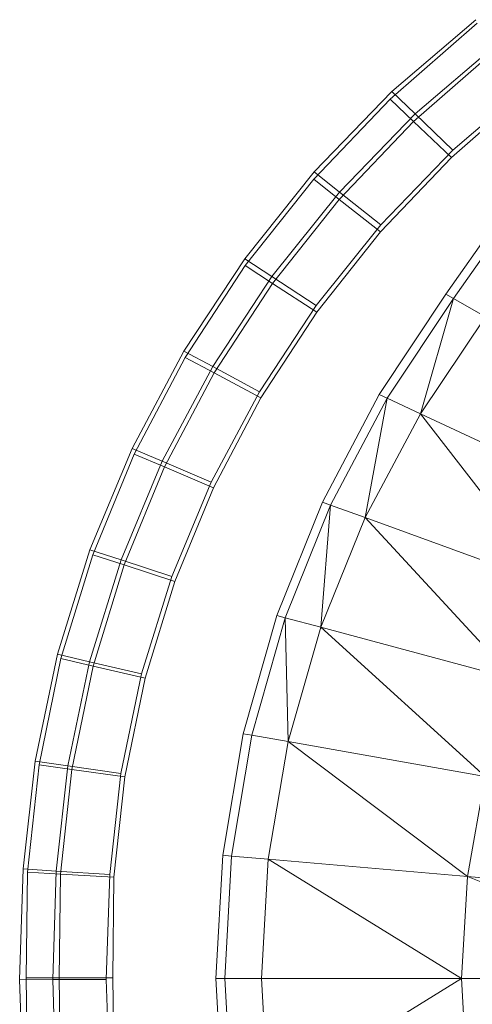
# Model space of a CAD drawing. Header units: metres. Extents: x 391.1 to 427.5, y 12.7 to 28.4.
# Tile 72 of 139: x 406.6873 to 406.7482, y 27.2199 to 27.3521. Entities that reach past the tile are written whole.
import ezdxf

# ---------------------------------------------------------------- set-up
doc = ezdxf.new("R2010")
doc.units = ezdxf.units.M
doc.layers.add('A-DETL-____-MBND', color=7, linetype='Continuous', lineweight=18)

# ---------------------------------------------------------------- blocks, each defined once
blk = doc.blocks.new('Family - Inodor P1-155164-04_TEL_P1')
at = {"layer": 'A-DETL-____-MBND', "color": 253, "true_color": 0xaaaaaa}
for p, q in [((0.04983, 0.318), (0.06155, 0.32822)), ((0.04983, 0.318), (0.06155, 0.32822)), ((0.06135, 0.32867), (0.05007, 0.31904)), ((0.06135, 0.32867), (0.05007, 0.31904)), ((0.05299, 0.31502), (0.06423, 0.32483)), ((0.05299, 0.31502), (0.06423, 0.32483)), ((0.06401, 0.32527), (0.0532, 0.31603)), ((0.06401, 0.32527), (0.0532, 0.31603)), ((0.05007, 0.31904), (0.03963, 0.30823)), ((0.05007, 0.31904), (0.03963, 0.30823)), ((0.05007, 0.31904), (0.0532, 0.31603)), ((0.0532, 0.31603), (0.05007, 0.31904)), ((0.06857, 0.31933), (0.05809, 0.31019)), ((0.06857, 0.31933), (0.05809, 0.31019)), ((0.06857, 0.31933), (0.05809, 0.31019)), ((0.05809, 0.31019), (0.06857, 0.31933)), ((0.06832, 0.31975), (0.05827, 0.31117)), ((0.06832, 0.31975), (0.05827, 0.31117)), ((0.03955, 0.30725), (0.04983, 0.318)), ((0.03955, 0.30725), (0.04983, 0.318)), ((0.04983, 0.318), (0.05299, 0.31502)), ((0.05299, 0.31502), (0.04983, 0.318)), ((0.04298, 0.30455), (0.05299, 0.31502)), ((0.04298, 0.30455), (0.05299, 0.31502)), ((0.0532, 0.31603), (0.04304, 0.30551)), ((0.0532, 0.31603), (0.04304, 0.30551)), ((0.05299, 0.31502), (0.05809, 0.31019)), ((0.05809, 0.31019), (0.05299, 0.31502)), ((0.0532, 0.31603), (0.05827, 0.31117)), ((0.05827, 0.31117), (0.0532, 0.31603)), ((0.05827, 0.31117), (0.04857, 0.30112)), ((0.05827, 0.31117), (0.04857, 0.30112)), ((0.05809, 0.31019), (0.04853, 0.30018)), ((0.05809, 0.31019), (0.04853, 0.30018)), ((0.05809, 0.31019), (0.04853, 0.30018)), ((0.04853, 0.30018), (0.05809, 0.31019)), ((0.03963, 0.30823), (0.03028, 0.29658)), ((0.03963, 0.30823), (0.03028, 0.29658)), ((0.03963, 0.30823), (0.04304, 0.30551)), ((0.04304, 0.30551), (0.03963, 0.30823)), ((0.03034, 0.29566), (0.03955, 0.30725)), ((0.03034, 0.29566), (0.03955, 0.30725)), ((0.03955, 0.30725), (0.04298, 0.30455)), ((0.04298, 0.30455), (0.03955, 0.30725)), ((0.04304, 0.30551), (0.03394, 0.29417)), ((0.04304, 0.30551), (0.03394, 0.29417)), ((0.04304, 0.30551), (0.04857, 0.30112)), ((0.04857, 0.30112), (0.04304, 0.30551)), ((0.03401, 0.29326), (0.04298, 0.30455)), ((0.03401, 0.29326), (0.04298, 0.30455)), ((0.04298, 0.30455), (0.04853, 0.30018)), ((0.04853, 0.30018), (0.04298, 0.30455)), ((0.05734, 0.29181), (0.06652, 0.30494)), ((0.06749, 0.30427), (0.05837, 0.29122)), ((0.04857, 0.30112), (0.03987, 0.29028)), ((0.04857, 0.30112), (0.03987, 0.29028)), ((0.04853, 0.30018), (0.03995, 0.28939)), ((0.04853, 0.30018), (0.03995, 0.28939)), ((0.04853, 0.30018), (0.03995, 0.28939)), ((0.03995, 0.28939), (0.04853, 0.30018)), ((0.03028, 0.29658), (0.0221, 0.28418)), ((0.03028, 0.29658), (0.0221, 0.28418)), ((0.03028, 0.29658), (0.03394, 0.29417)), ((0.03394, 0.29417), (0.03028, 0.29658)), ((0.02228, 0.28332), (0.03034, 0.29566)), ((0.02228, 0.28332), (0.03034, 0.29566)), ((0.03034, 0.29566), (0.03401, 0.29326)), ((0.03401, 0.29326), (0.03034, 0.29566)), ((0.03394, 0.29417), (0.02597, 0.28209)), ((0.03394, 0.29417), (0.02597, 0.28209)), ((0.03394, 0.29417), (0.03987, 0.29028)), ((0.03987, 0.29028), (0.03394, 0.29417)), ((0.02616, 0.28125), (0.03401, 0.29326)), ((0.02616, 0.28125), (0.03401, 0.29326)), ((0.03401, 0.29326), (0.03995, 0.28939)), ((0.03995, 0.28939), (0.03401, 0.29326)), ((0.04836, 0.27833), (0.05734, 0.29181)), ((0.05837, 0.29122), (0.04943, 0.27783)), ((0.05392, 0.27574), (0.05837, 0.29122)), ((0.05837, 0.29122), (0.05734, 0.29181)), ((0.06265, 0.28875), (0.05837, 0.29122)), ((0.03987, 0.29028), (0.03224, 0.27872)), ((0.03987, 0.29028), (0.03224, 0.27872)), ((0.03995, 0.28939), (0.03245, 0.27791)), ((0.03995, 0.28939), (0.03245, 0.27791)), ((0.03995, 0.28939), (0.03245, 0.27791)), ((0.03245, 0.27791), (0.03995, 0.28939)), ((0.06265, 0.28875), (0.05392, 0.27574)), ((0.0221, 0.28418), (0.01513, 0.27111)), ((0.0221, 0.28418), (0.01513, 0.27111)), ((0.01542, 0.27034), (0.02228, 0.28332)), ((0.01542, 0.27034), (0.02228, 0.28332)), ((0.0221, 0.28418), (0.02597, 0.28209)), ((0.02597, 0.28209), (0.0221, 0.28418)), ((0.02228, 0.28332), (0.02616, 0.28125)), ((0.02616, 0.28125), (0.02228, 0.28332)), ((0.02597, 0.28209), (0.01919, 0.26938)), ((0.02597, 0.28209), (0.01919, 0.26938)), ((0.02597, 0.28209), (0.03224, 0.27872)), ((0.03224, 0.27872), (0.02597, 0.28209)), ((0.01948, 0.26861), (0.02616, 0.28125)), ((0.01948, 0.26861), (0.02616, 0.28125)), ((0.02616, 0.28125), (0.03245, 0.27791)), ((0.03245, 0.27791), (0.02616, 0.28125)), ((0.03224, 0.27872), (0.02575, 0.26656)), ((0.03224, 0.27872), (0.02575, 0.26656)), ((0.03245, 0.27791), (0.02606, 0.26582)), ((0.03245, 0.27791), (0.02606, 0.26582)), ((0.03245, 0.27791), (0.02606, 0.26582)), ((0.02606, 0.26582), (0.03245, 0.27791)), ((0.04072, 0.2639), (0.04836, 0.27833)), ((0.04943, 0.27783), (0.04183, 0.2635)), ((0.04648, 0.2618), (0.04943, 0.27783)), ((0.04943, 0.27783), (0.04836, 0.27833)), ((0.05392, 0.27574), (0.04943, 0.27783)), ((0.05392, 0.27574), (0.04648, 0.2618)), ((0.07843, 0.26431), (0.05392, 0.27574)), ((0.07185, 0.25257), (0.05392, 0.27574)), ((0.01513, 0.27111), (0.00944, 0.2575)), ((0.01513, 0.27111), (0.00944, 0.2575)), ((0.01513, 0.27111), (0.01919, 0.26938)), ((0.01919, 0.26938), (0.01513, 0.27111)), ((0.00983, 0.25682), (0.01542, 0.27034)), ((0.00983, 0.25682), (0.01542, 0.27034)), ((0.01542, 0.27034), (0.01948, 0.26861)), ((0.01948, 0.26861), (0.01542, 0.27034)), ((0.01919, 0.26938), (0.01365, 0.25612)), ((0.01919, 0.26938), (0.01365, 0.25612)), ((0.01404, 0.25545), (0.01948, 0.26861)), ((0.01404, 0.25545), (0.01948, 0.26861)), ((0.01919, 0.26938), (0.02575, 0.26656)), ((0.02575, 0.26656), (0.01919, 0.26938)), ((0.01948, 0.26861), (0.02606, 0.26582)), ((0.02606, 0.26582), (0.01948, 0.26861)), ((0.02575, 0.26656), (0.02046, 0.25389)), ((0.02575, 0.26656), (0.02046, 0.25389)), ((0.02606, 0.26582), (0.02086, 0.25324)), ((0.02606, 0.26582), (0.02086, 0.25324)), ((0.02606, 0.26582), (0.02086, 0.25324)), ((0.02086, 0.25324), (0.02606, 0.26582)), ((0.03458, 0.24866), (0.04072, 0.2639)), ((0.04183, 0.2635), (0.03573, 0.24836)), ((0.0405, 0.24708), (0.04183, 0.2635)), ((0.04183, 0.2635), (0.04072, 0.2639)), ((0.04648, 0.2618), (0.04183, 0.2635)), ((0.04648, 0.2618), (0.0405, 0.24708)), ((0.07185, 0.25257), (0.04648, 0.2618)), ((0.06653, 0.2401), (0.04648, 0.2618)), ((0.00944, 0.2575), (0.00508, 0.24346)), ((0.00944, 0.2575), (0.00508, 0.24346)), ((0.00555, 0.24287), (0.00983, 0.25682)), ((0.00555, 0.24287), (0.00983, 0.25682)), ((0.00944, 0.2575), (0.01365, 0.25612)), ((0.01365, 0.25612), (0.00944, 0.2575)), ((0.00983, 0.25682), (0.01404, 0.25545)), ((0.01404, 0.25545), (0.00983, 0.25682)), ((0.01365, 0.25612), (0.0094, 0.24244)), ((0.01365, 0.25612), (0.0094, 0.24244)), ((0.00987, 0.24187), (0.01404, 0.25545)), ((0.00987, 0.24187), (0.01404, 0.25545)), ((0.01365, 0.25612), (0.02046, 0.25389)), ((0.02046, 0.25389), (0.01365, 0.25612)), ((0.01404, 0.25545), (0.02086, 0.25324)), ((0.02086, 0.25324), (0.01404, 0.25545)), ((0.02046, 0.25389), (0.0164, 0.24081)), ((0.02046, 0.25389), (0.0164, 0.24081)), ((0.02086, 0.25324), (0.01687, 0.24026)), ((0.02086, 0.25324), (0.01687, 0.24026)), ((0.02086, 0.25324), (0.01687, 0.24026)), ((0.01687, 0.24026), (0.02086, 0.25324)), ((0.03007, 0.23279), (0.03458, 0.24866)), ((0.03573, 0.24836), (0.03458, 0.24866)), ((0.03573, 0.24836), (0.03124, 0.23259)), ((0.0405, 0.24708), (0.03573, 0.24836)), ((0.03611, 0.23173), (0.03573, 0.24836)), ((0.0405, 0.24708), (0.03611, 0.23173)), ((0.06653, 0.2401), (0.0405, 0.24708)), ((0.06262, 0.22705), (0.0405, 0.24708)), ((0.00508, 0.24346), (0.00209, 0.22909)), ((0.00508, 0.24346), (0.00209, 0.22909)), ((0.00508, 0.24346), (0.0094, 0.24244)), ((0.0094, 0.24244), (0.00508, 0.24346)), ((0.00262, 0.22862), (0.00555, 0.24287)), ((0.00262, 0.22862), (0.00555, 0.24287)), ((0.00555, 0.24287), (0.00987, 0.24187)), ((0.00987, 0.24187), (0.00555, 0.24287)), ((0.0094, 0.24244), (0.00649, 0.22846)), ((0.0094, 0.24244), (0.00649, 0.22846)), ((0.0094, 0.24244), (0.0164, 0.24081)), ((0.0164, 0.24081), (0.0094, 0.24244)), ((0.00702, 0.22799), (0.00987, 0.24187)), ((0.00702, 0.22799), (0.00987, 0.24187)), ((0.00987, 0.24187), (0.01687, 0.24026)), ((0.01687, 0.24026), (0.00987, 0.24187)), ((0.0164, 0.24081), (0.01361, 0.22743)), ((0.0164, 0.24081), (0.01361, 0.22743)), ((0.01687, 0.24026), (0.01414, 0.22699)), ((0.01687, 0.24026), (0.01414, 0.22699)), ((0.01687, 0.24026), (0.01414, 0.22699)), ((0.01414, 0.22699), (0.01687, 0.24026)), ((0.02732, 0.21647), (0.03007, 0.23279)), ((0.03124, 0.23259), (0.03007, 0.23279)), ((0.03124, 0.23259), (0.0285, 0.21636)), ((0.03611, 0.23173), (0.03124, 0.23259)), ((0.03611, 0.23173), (0.03343, 0.21593)), ((0.06262, 0.22705), (0.03611, 0.23173)), ((0.06022, 0.21359), (0.03611, 0.23173)), ((0.00209, 0.22909), (0.00049, 0.21462)), ((0.00209, 0.22909), (0.00049, 0.21462)), ((0.00209, 0.22909), (0.00649, 0.22846)), ((0.00649, 0.22846), (0.00209, 0.22909)), ((0.00105, 0.21417), (0.00262, 0.22862)), ((0.00105, 0.21417), (0.00262, 0.22862)), ((0.00262, 0.22862), (0.00702, 0.22799)), ((0.00702, 0.22799), (0.00262, 0.22862)), ((0.00649, 0.22846), (0.00493, 0.21434)), ((0.00649, 0.22846), (0.00493, 0.21434)), ((0.0055, 0.21393), (0.00702, 0.22799)), ((0.0055, 0.21393), (0.00702, 0.22799)), ((0.00649, 0.22846), (0.01361, 0.22743)), ((0.01361, 0.22743), (0.00649, 0.22846)), ((0.00702, 0.22799), (0.01414, 0.22699)), ((0.01414, 0.22699), (0.00702, 0.22799)), ((0.01361, 0.22743), (0.01211, 0.21387)), ((0.01361, 0.22743), (0.01211, 0.21387)), ((0.01414, 0.22699), (0.01269, 0.21354)), ((0.01414, 0.22699), (0.01269, 0.21354)), ((0.01414, 0.22699), (0.01269, 0.21354)), ((0.01269, 0.21354), (0.01414, 0.22699)), ((0.06262, 0.22705), (0.06022, 0.21359)), ((0.0264, 0.19991), (0.02732, 0.21647)), ((0.0285, 0.21636), (0.02732, 0.21647)), ((0.0285, 0.21636), (0.02758, 0.19991)), ((0.03343, 0.21593), (0.0285, 0.21636)), ((0.03343, 0.21593), (0.03253, 0.19991)), ((0.06022, 0.21359), (0.03343, 0.21593)), ((0.05941, 0.19991), (0.03343, 0.21593)), ((0.00049, 0.21462), (0, 0.19975)), ((0.00049, 0.21462), (0, 0.19975)), ((0.00049, 0.21462), (0.00493, 0.21434)), ((0.00493, 0.21434), (0.00049, 0.21462)), ((0.00493, 0.21434), (0.00445, 0.19976)), ((0.00493, 0.21434), (0.00445, 0.19976)), ((0.00493, 0.21434), (0.01211, 0.21387)), ((0.01211, 0.21387), (0.00493, 0.21434)), ((0.00088, 0.19999), (0.00105, 0.21417)), ((0.00088, 0.19999), (0.00105, 0.21417)), ((0.00105, 0.21417), (0.0055, 0.21393)), ((0.0055, 0.21393), (0.00105, 0.21417)), ((0.00533, 0.19999), (0.0055, 0.21393)), ((0.00533, 0.19999), (0.0055, 0.21393)), ((0.0055, 0.21393), (0.01269, 0.21354)), ((0.01269, 0.21354), (0.0055, 0.21393)), ((0.01211, 0.21387), (0.01165, 0.19976)), ((0.01211, 0.21387), (0.01165, 0.19976)), ((0.01269, 0.21354), (0.01253, 0.19999)), ((0.01269, 0.21354), (0.01253, 0.19999)), ((0.01269, 0.21354), (0.01253, 0.19999)), ((0.01253, 0.19999), (0.01269, 0.21354)), ((0.06022, 0.21359), (0.05941, 0.19991)), ((0.09514, 0.21053), (0.06022, 0.21359)), ((0.09445, 0.19991), (0.06022, 0.21359)), ((0, 0.19975), (0.00445, 0.19976)), ((0.00445, 0.19976), (0, 0.19975)), ((0, 0.19975), (0.00049, 0.18536)), ((0, 0.19975), (0.00049, 0.18536)), ((0.00105, 0.18582), (0.00088, 0.19999)), ((0.00088, 0.19999), (0.00533, 0.19999)), ((0.00105, 0.18582), (0.00088, 0.19999)), ((0.00533, 0.19999), (0.00088, 0.19999)), ((0.00445, 0.19976), (0.01165, 0.19976)), ((0.01165, 0.19976), (0.00445, 0.19976)), ((0.00445, 0.19976), (0.00493, 0.18565)), ((0.00445, 0.19976), (0.00493, 0.18565)), ((0.0055, 0.18606), (0.00533, 0.19999)), ((0.00533, 0.19999), (0.01253, 0.19999)), ((0.0055, 0.18606), (0.00533, 0.19999)), ((0.01253, 0.19999), (0.00533, 0.19999)), ((0.01165, 0.19976), (0.01211, 0.18611)), ((0.01165, 0.19976), (0.01211, 0.18611)), ((0.01253, 0.19999), (0.01269, 0.18645)), ((0.01253, 0.19999), (0.01269, 0.18645)), ((0.01253, 0.19999), (0.01269, 0.18645)), ((0.01269, 0.18645), (0.01253, 0.19999)), ((0.02758, 0.19991), (0.0264, 0.19991)), ((0.02732, 0.18336), (0.0264, 0.19991)), ((0.03253, 0.19991), (0.02758, 0.19991)), ((0.0285, 0.18347), (0.02758, 0.19991)), ((0.05941, 0.19991), (0.03253, 0.19991)), ((0.03343, 0.1839), (0.03253, 0.19991)), ((0.05941, 0.19991), (0.03343, 0.1839)), ((0.09445, 0.19991), (0.05941, 0.19991)), ((0.06022, 0.18624), (0.05941, 0.19991))]:
    blk.add_line(p, q, dxfattribs=at)
blk = doc.blocks.new('LONDR55-XX_ZZ-ARQ-CAA-M3D-Londres55_ifc-1-04_TEL_P1')
at = {"layer": 'A-DETL-____-MBND', "color": 253, "lineweight": 18, "true_color": 0xaaaaaa}
blk.add_blockref('Family - Inodor P1-155164-04_TEL_P1', (406.68727, 27.02347), dxfattribs=at)

msp = doc.modelspace()

# ---------------------------------------------------------------- block references
at = {"lineweight": 5}
msp.add_blockref('LONDR55-XX_ZZ-ARQ-CAA-M3D-Londres55_ifc-1-04_TEL_P1', (0, 0), dxfattribs=at)

doc.saveas('drawing.dxf')
